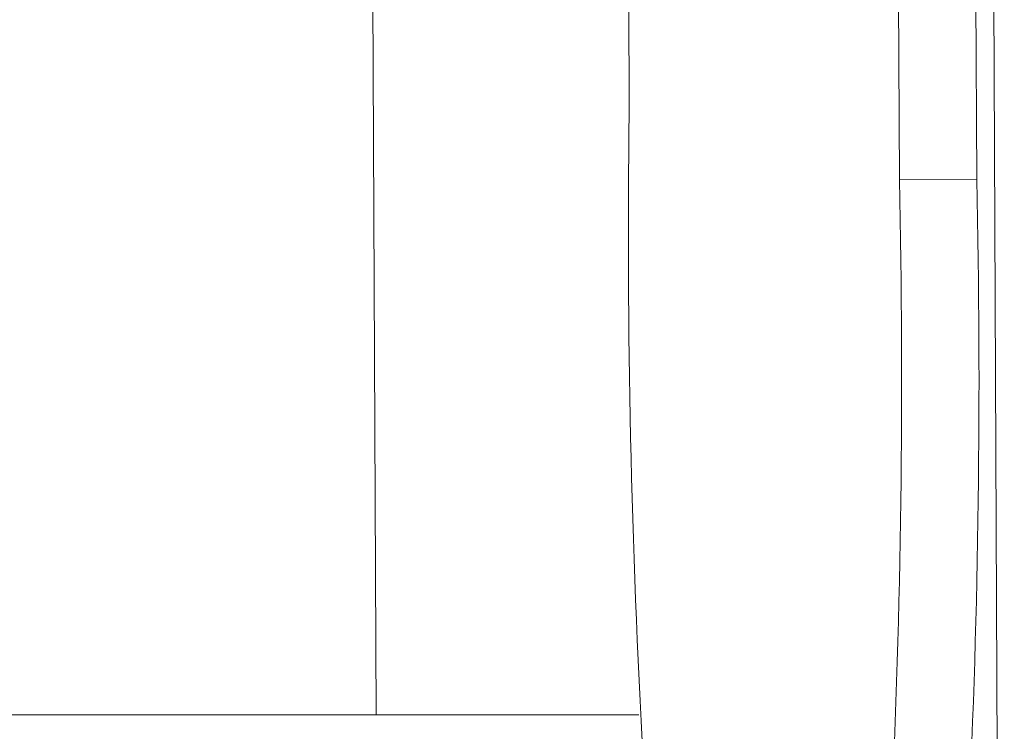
# Model space of a CAD drawing. Header units: inches. Extents: x 0.8 to 33.2, y 0.3 to 21.8.
# Tile 28 of 52: x 7.0356 to 7.1309, y 13.4921 to 13.561. Entities that reach past the tile are written whole.
import ezdxf

# ---------------------------------------------------------------- set-up
doc = ezdxf.new("R2010")
doc.units = ezdxf.units.IN
doc.header["$MEASUREMENT"] = 0
doc.linetypes.add('PHANTOM', pattern=[0.5, 0.25, -0.05, 0.05, -0.05, 0.05, -0.05])

msp = doc.modelspace()

# ---------------------------------------------------------------- linework, layer by layer
at = {"color": 7, "linetype": 'PHANTOM', "lineweight": 0}
for p, q in [((7.130949, 13.33263), (7.126667, 14.313936)), ((7.070092, 13.493701), (7.068849, 13.773606)), ((7.120783, 13.54552), (7.128281, 13.545553))]:
    msp.add_line(p, q, dxfattribs=at)
at = {"color": 7, "linetype": 'Continuous', "lineweight": 15}
for p, q in [((7.092968, 13.926943), (7.094604, 13.55195)), ((7.120783, 13.54552), (7.119146, 13.920513)), ((7.128281, 13.545553), (7.126645, 13.920546)), ((7.070092, 13.493701), (6.794805, 13.493701)), ((7.070092, 13.493701), (7.095546, 13.493701))]:
    msp.add_line(p, q, dxfattribs=at)
for centre, radius, start, end in [((8.006222, 13.540354), 0.911691, 179.271201, 183.217526), ((6.238324, 13.526), 0.882674, 357.226476, 1.267173), ((6.24562, 13.526032), 0.882877, 357.227214, 1.266973)]:
    msp.add_arc(centre, radius, start, end, dxfattribs=at)

doc.saveas('drawing.dxf')
